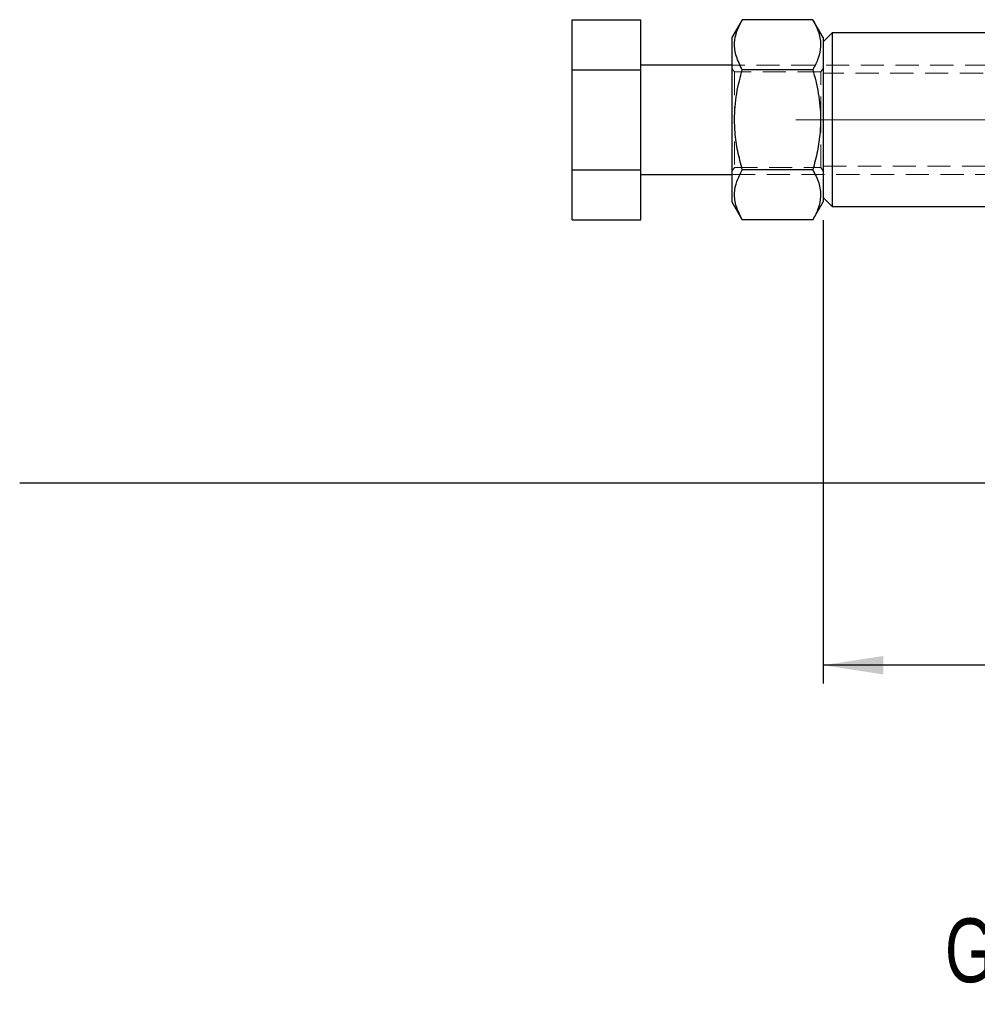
# Paper-space layout 'Folha2' of a CAD drawing. Header units: millimetres. Extents: x 0 to 500, y 59 to 259.
# Tile 1 of 24: x 0 to 52, y 117 to 171. Entities that reach past the tile are written whole.
import ezdxf

# ---------------------------------------------------------------- set-up
doc = ezdxf.new("R2010")
doc.units = ezdxf.units.MM
doc.linetypes.add('CENTERX2', pattern=[20.32, 12.7, -2.54, 2.54, -2.54])
doc.linetypes.add('HIDDEN', pattern=[1.905, 1.27, -0.635])
doc.layers.add('FORMATO', color=179, linetype='Continuous')
doc.styles.add('SLDTEXTSTYLE0', font='TXT', dxfattribs={"width": 0.75})
doc.dimstyles.new('SLDDIMSTYLE10', dxfattribs={"dimtxt": 3.5, "dimasz": 3.302, "dimexe": 0, "dimexo": 0.0625, "dimgap": 0.875, "dimtad": 1, "dimdec": 1, "dimlfac": 2, "dimrnd": 1e-09, "dimzin": 12, "dimdsep": 46, "dimtxsty": 'SLDTEXTSTYLE0', "dimsah": 1, "dimcen": 0.09, "dimadec": 0, "dimazin": 3, "dimtfac": 1, "dimtdec": 1, "dimtofl": 0, "dimtmove": 0, "dimatfit": 3, "dimfxl": 0, "dimfrac": 2, "dimtolj": 1, "dimtzin": 12, "dimarcsym": 0})

# ---------------------------------------------------------------- blocks, each defined once
blk = doc.blocks.new('_D_16')
at = {"layer": 'FORMATO'}
for p, q in [((43.553, 160.372), (43.553, 134.972)), ((75.997, 159.288), (75.997, 134.972)), ((75.997, 135.972), (43.553, 135.972))]:
    blk.add_line(p, q, dxfattribs=at)
for points in [[(43.553, 135.972), (46.855, 135.464), (46.855, 136.48)], [(75.997, 135.972), (72.695, 136.48), (72.695, 135.464)]]:
    blk.add_solid(points, dxfattribs=at)
at = {"layer": 'FORMATO', "insert": (55.094, 140.484), "char_height": 3.5, "attachment_point": 1, "style": 'SLDTEXTSTYLE0'}
blk.add_mtext('64,9', dxfattribs=at)

psp = doc.layouts.new('Folha2')

# ---------------------------------------------------------------- linework, layer by layer
at = {"color": 7, "linetype": 'Continuous', "lineweight": 25}
for p, q in [((29.803, 171.357), (33.553, 171.357)), ((29.803, 168.614), (29.803, 171.357)), ((33.553, 168.614), (33.553, 171.357)), ((39.122, 171.357), (38.553, 170.372)), ((42.985, 171.357), (39.122, 171.357)), ((43.553, 170.372), (42.985, 171.357)), ((44.053, 170.634), (43.553, 170.134)), ((75.997, 170.634), (44.053, 170.634)), ((44.053, 170.634), (44.053, 165.872)), ((38.553, 170.372), (38.553, 165.872)), ((43.553, 170.372), (43.553, 165.872)), ((29.803, 163.13), (29.803, 168.614)), ((29.803, 168.614), (33.553, 168.614)), ((38.553, 168.872), (33.553, 168.872)), ((33.553, 163.13), (33.553, 168.614)), ((42.985, 168.614), (39.122, 168.614)), ((38.553, 165.872), (38.553, 161.372)), ((43.553, 165.872), (43.553, 161.372)), ((44.053, 165.872), (44.053, 161.109)), ((29.803, 163.13), (33.553, 163.13)), ((29.803, 160.387), (29.803, 163.13)), ((33.553, 160.387), (33.553, 163.13)), ((42.985, 163.13), (39.122, 163.13)), ((33.553, 162.872), (38.553, 162.872)), ((43.553, 161.609), (44.053, 161.109)), ((38.553, 161.372), (39.122, 160.387)), ((42.985, 160.387), (43.553, 161.372)), ((44.053, 161.109), (75.997, 161.109)), ((29.803, 160.387), (33.553, 160.387)), ((42.985, 160.387), (39.122, 160.387))]:
    psp.add_line(p, q, dxfattribs=at)
at = {"color": 7, "linetype": 'HIDDEN', "lineweight": 18}
for p, q in [((73.553, 168.872), (38.553, 168.872)), ((38.687, 168.497), (38.553, 168.688)), ((38.687, 168.497), (38.687, 163.247)), ((43.42, 168.497), (38.687, 168.497)), ((43.553, 168.688), (43.42, 168.497)), ((43.42, 165.872), (43.42, 168.497)), ((67.553, 168.422), (43.553, 168.422)), ((43.42, 163.247), (43.42, 165.872)), ((38.553, 163.056), (38.687, 163.247)), ((38.687, 163.247), (43.42, 163.247)), ((43.42, 163.247), (43.553, 163.056)), ((43.553, 163.322), (67.553, 163.322)), ((38.553, 162.872), (73.553, 162.872))]:
    psp.add_line(p, q, dxfattribs=at)
at = {"color": 7, "linetype": 'Continuous', "lineweight": 25}
for points, knots in [([(39.122, 168.614), (39, 168.852), (38.752, 169.334), (38.661, 170.047), (38.794, 170.728), (39.012, 171.146), (39.122, 171.357)], [0, 0, 0, 0, 0.264606, 0.53495, 0.765344, 1, 1, 1, 1]), ([(42.985, 171.357), (43.107, 171.119), (43.355, 170.638), (43.446, 169.925), (43.313, 169.243), (43.095, 168.825), (42.985, 168.614)], [0, 0, 0, 0, 0.264606, 0.53495, 0.765344, 1, 1, 1, 1]), ([(39.122, 163.13), (39.032, 163.468), (38.853, 164.146), (38.688, 165.303), (38.691, 166.602), (38.884, 167.746), (39.066, 168.41), (39.122, 168.614)], [0, 0, 0, 0, 0.1888431, 0.3775272, 0.6283821, 0.8860135, 1, 1, 1, 1]), ([(42.985, 168.614), (43.041, 168.41), (43.22, 167.757), (43.415, 166.614), (43.42, 165.315), (43.254, 164.146), (43.075, 163.468), (42.985, 163.13)], [0, 0, 0, 0, 0.1139871, 0.3651911, 0.622471, 0.8111561, 1, 1, 1, 1]), ([(39.122, 160.387), (39, 160.625), (38.752, 161.106), (38.661, 161.819), (38.794, 162.501), (39.012, 162.919), (39.122, 163.13)], [0, 0, 0, 0, 0.264606, 0.53495, 0.765344, 1, 1, 1, 1]), ([(42.985, 163.13), (43.107, 162.891), (43.355, 162.41), (43.446, 161.697), (43.313, 161.016), (43.095, 160.598), (42.985, 160.387)], [0, 0, 0, 0, 0.264606, 0.53495, 0.765344, 1, 1, 1, 1])]:
    psp.add_open_spline(points, degree=3, knots=knots, dxfattribs=at)
at = {"layer": 'FORMATO', "linetype": 'CENTERX2', "lineweight": 18}
psp.add_line((42.053, 165.872), (108.553, 165.872), dxfattribs=at)
at = {"layer": 'FORMATO'}
psp.add_line((-0.478, 145.978), (499.696, 145.978), dxfattribs=at)

# ---------------------------------------------------------------- texts
at = {"layer": 'FORMATO', "insert": (50.222, 122.092), "char_height": 3.5, "attachment_point": 1, "style": 'SLDTEXTSTYLE0'}
psp.add_mtext('GRAMPO AVANÇADO', dxfattribs=at)

# ---------------------------------------------------------------- dimensions: what is measured, and where the dimension line sits
at = {"layer": 'FORMATO'}
dim = psp.add_linear_dim(base=(43.553, 135.972), p1=(75.997, 160.288), p2=(43.553, 161.372), dimstyle='SLDDIMSTYLE10', dxfattribs=at)
dim.commit()
dim.dimension.update_dxf_attribs({"geometry": '_D_16', "text_midpoint": (59.619, 135.972), "dimtype": 160})

doc.saveas('drawing.dxf')
